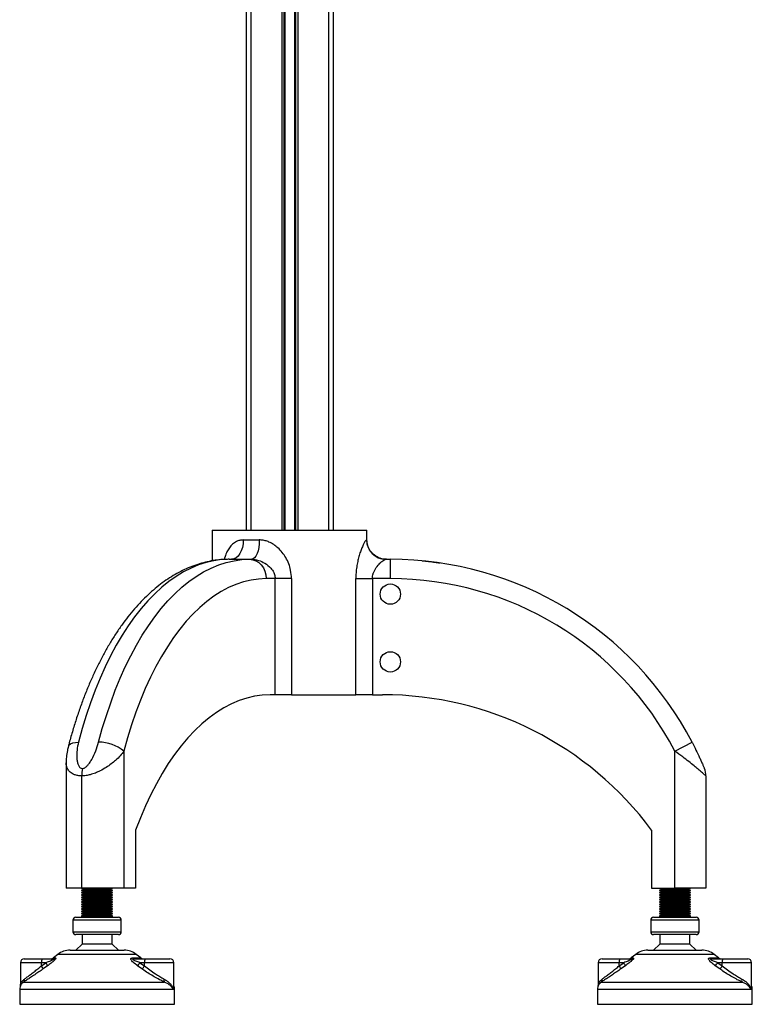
# Model space of a CAD drawing. Header units: millimetres. Extents: x -149 to 420, y 0 to 297.
# Tile 42 of 46: x 272 to 291, y 196 to 222. Entities that reach past the tile are written whole.
import ezdxf

# ---------------------------------------------------------------- set-up
doc = ezdxf.new("R2010")
doc.units = ezdxf.units.MM

msp = doc.modelspace()

# ---------------------------------------------------------------- linework, layer by layer
at = {"color": 7, "linetype": 'Continuous', "lineweight": 25}
for p, q in [((278.27843, 233.44041), (278.27843, 208.72751)), ((279.07093, 233.44008), (279.07093, 208.72751)), ((279.12513, 233.44009), (279.12513, 208.72751)), ((279.15383, 233.4401), (279.15383, 208.72751)), ((279.40302, 233.44018), (279.40302, 208.72751)), ((279.43173, 233.44019), (279.43173, 208.72751)), ((279.48593, 233.44021), (279.48593, 208.72751)), ((280.27843, 233.44048), (280.27843, 208.72751)), ((278.15343, 230.31431), (278.15343, 208.72751)), ((280.40343, 230.30191), (280.40343, 208.72751)), ((277.27843, 208.72751), (277.27843, 207.93784)), ((277.27843, 208.72751), (281.27452, 208.72751)), ((281.27452, 208.47751), (281.27452, 208.72751)), ((278.07781, 208.47751), (278.4935, 208.47751)), ((281.26398, 208.47751), (281.27452, 208.47751)), ((277.71862, 207.97751), (278.23824, 207.97751)), ((278.23824, 207.97751), (278.29727, 207.97751)), ((281.76036, 207.97751), (281.87843, 207.97751)), ((281.87843, 207.47751), (281.87843, 207.97751)), ((278.90354, 207.47751), (278.67125, 207.47751)), ((278.90354, 204.47751), (278.90354, 207.47751)), ((279.32493, 207.47751), (278.90354, 207.47751)), ((279.32493, 207.47751), (279.32493, 204.47751)), ((280.98676, 204.47751), (280.98676, 207.47751)), ((280.98676, 207.47751), (281.41384, 207.47751)), ((281.41384, 207.47751), (281.41384, 204.47751)), ((281.87843, 207.47751), (281.41384, 207.47751)), ((278.90354, 204.47751), (278.77125, 204.47751)), ((279.32493, 204.47751), (278.90354, 204.47751)), ((279.32493, 204.47751), (280.98676, 204.47751)), ((281.41384, 204.47751), (280.98676, 204.47751)), ((281.41384, 204.47751), (281.67843, 204.47751)), ((289.22843, 203.01993), (289.67182, 203.25102)), ((274.99625, 203.01993), (274.99625, 199.47751)), ((289.22843, 199.47751), (289.22843, 203.01993)), ((273.50343, 202.71828), (273.50343, 199.47751)), ((273.90343, 202.37896), (273.90343, 199.47751)), ((290.02843, 202.37896), (290.02843, 199.47751)), ((275.29625, 200.97751), (275.29625, 199.47751)), ((288.62843, 200.97751), (288.62843, 199.47751)), ((273.90343, 199.47751), (273.50343, 199.47751)), ((273.90343, 199.47751), (273.97212, 199.45251)), ((274.99625, 199.47751), (273.90343, 199.47751)), ((273.97212, 199.45251), (273.90343, 199.42751)), ((273.90343, 199.42751), (273.90343, 199.41751)), ((273.90343, 199.42751), (274.23754, 199.42751)), ((273.90343, 199.41751), (273.97212, 199.39251)), ((273.90343, 199.41751), (274.23754, 199.41751)), ((273.97212, 199.39251), (273.90343, 199.36751)), ((273.90343, 199.36751), (273.90343, 199.35751)), ((273.90343, 199.36751), (274.23754, 199.36751)), ((273.90343, 199.35751), (273.97212, 199.33251)), ((273.90343, 199.35751), (274.23754, 199.35751)), ((273.97212, 199.33251), (273.90343, 199.30751)), ((273.90343, 199.30751), (273.90343, 199.29751)), ((273.90343, 199.30751), (274.23754, 199.30751)), ((273.90343, 199.29751), (273.97212, 199.27251)), ((273.90343, 199.29751), (274.23754, 199.29751)), ((273.97212, 199.27251), (273.90343, 199.24751)), ((273.90343, 199.24751), (273.90343, 199.23751)), ((273.90343, 199.24751), (274.23754, 199.24751)), ((273.90343, 199.23751), (273.97212, 199.21251)), ((273.90343, 199.23751), (274.23754, 199.23751)), ((273.97212, 199.45251), (274.24886, 199.45251)), ((273.97212, 199.39251), (274.24886, 199.39251)), ((273.97212, 199.33251), (274.24886, 199.33251)), ((273.97212, 199.27251), (274.24886, 199.27251)), ((274.23754, 199.42751), (274.70343, 199.42751)), ((274.23754, 199.41751), (274.70343, 199.41751)), ((274.23754, 199.36751), (274.70343, 199.36751)), ((274.23754, 199.35751), (274.70343, 199.35751)), ((274.23754, 199.30751), (274.70343, 199.30751)), ((274.23754, 199.29751), (274.70343, 199.29751)), ((274.23754, 199.24751), (274.70343, 199.24751)), ((274.23754, 199.23751), (274.70343, 199.23751)), ((274.24886, 199.45251), (274.63474, 199.45251)), ((274.24886, 199.39251), (274.63474, 199.39251)), ((274.24886, 199.33251), (274.63474, 199.33251)), ((274.24886, 199.27251), (274.63474, 199.27251)), ((274.63474, 199.45251), (274.70343, 199.47751)), ((274.70343, 199.42751), (274.63474, 199.45251)), ((274.63474, 199.39251), (274.70343, 199.41751)), ((274.70343, 199.36751), (274.63474, 199.39251)), ((274.63474, 199.33251), (274.70343, 199.35751)), ((274.70343, 199.30751), (274.63474, 199.33251)), ((274.63474, 199.27251), (274.70343, 199.29751)), ((274.70343, 199.24751), (274.63474, 199.27251)), ((274.63474, 199.21251), (274.70343, 199.23751)), ((274.70343, 199.41751), (274.70343, 199.42751)), ((274.70343, 199.35751), (274.70343, 199.36751)), ((274.70343, 199.29751), (274.70343, 199.30751)), ((274.70343, 199.23751), (274.70343, 199.24751)), ((275.29625, 199.47751), (274.99625, 199.47751)), ((288.62843, 199.47751), (289.22843, 199.47751)), ((288.82843, 199.47751), (288.89712, 199.45251)), ((288.89712, 199.45251), (288.82843, 199.42751)), ((288.82843, 199.42751), (288.82843, 199.41751)), ((288.82843, 199.42751), (289.16254, 199.42751)), ((288.82843, 199.41751), (288.89712, 199.39251)), ((288.82843, 199.41751), (289.16254, 199.41751)), ((288.89712, 199.39251), (288.82843, 199.36751)), ((288.82843, 199.36751), (288.82843, 199.35751)), ((288.82843, 199.36751), (289.16254, 199.36751)), ((288.82843, 199.35751), (288.89712, 199.33251)), ((288.82843, 199.35751), (289.16254, 199.35751)), ((288.89712, 199.33251), (288.82843, 199.30751)), ((288.82843, 199.30751), (288.82843, 199.29751)), ((288.82843, 199.30751), (289.16254, 199.30751)), ((288.82843, 199.29751), (288.89712, 199.27251)), ((288.82843, 199.29751), (289.16254, 199.29751)), ((288.89712, 199.27251), (288.82843, 199.24751)), ((288.82843, 199.24751), (288.82843, 199.23751)), ((288.82843, 199.24751), (289.16254, 199.24751)), ((288.82843, 199.23751), (288.89712, 199.21251)), ((288.82843, 199.23751), (289.16254, 199.23751)), ((288.89712, 199.45251), (289.17386, 199.45251)), ((288.89712, 199.39251), (289.17386, 199.39251)), ((288.89712, 199.33251), (289.17386, 199.33251)), ((288.89712, 199.27251), (289.17386, 199.27251)), ((289.16254, 199.42751), (289.62843, 199.42751)), ((289.16254, 199.41751), (289.62843, 199.41751)), ((289.16254, 199.36751), (289.62843, 199.36751)), ((289.16254, 199.35751), (289.62843, 199.35751)), ((289.16254, 199.30751), (289.62843, 199.30751)), ((289.16254, 199.29751), (289.62843, 199.29751)), ((289.16254, 199.24751), (289.62843, 199.24751)), ((289.16254, 199.23751), (289.62843, 199.23751)), ((289.17386, 199.45251), (289.55974, 199.45251)), ((289.17386, 199.39251), (289.55974, 199.39251)), ((289.17386, 199.33251), (289.55974, 199.33251)), ((289.17386, 199.27251), (289.55974, 199.27251)), ((290.02843, 199.47751), (289.22843, 199.47751)), ((289.55974, 199.45251), (289.62843, 199.47751)), ((289.62843, 199.42751), (289.55974, 199.45251)), ((289.55974, 199.39251), (289.62843, 199.41751)), ((289.62843, 199.36751), (289.55974, 199.39251)), ((289.55974, 199.33251), (289.62843, 199.35751)), ((289.62843, 199.30751), (289.55974, 199.33251)), ((289.55974, 199.27251), (289.62843, 199.29751)), ((289.62843, 199.24751), (289.55974, 199.27251)), ((289.55974, 199.21251), (289.62843, 199.23751)), ((289.62843, 199.41751), (289.62843, 199.42751)), ((289.62843, 199.35751), (289.62843, 199.36751)), ((289.62843, 199.29751), (289.62843, 199.30751)), ((289.62843, 199.23751), (289.62843, 199.24751)), ((273.97212, 199.21251), (273.90343, 199.18751)), ((273.90343, 199.18751), (273.90343, 199.17751)), ((273.90343, 199.18751), (274.23754, 199.18751)), ((273.90343, 199.17751), (273.97212, 199.15251)), ((273.90343, 199.17751), (274.23754, 199.17751)), ((273.97212, 199.15251), (273.90343, 199.12751)), ((273.90343, 199.12751), (273.90343, 199.11751)), ((273.90343, 199.12751), (274.23754, 199.12751)), ((273.90343, 199.11751), (273.97212, 199.09251)), ((273.90343, 199.11751), (274.23754, 199.11751)), ((273.97212, 199.09251), (273.90343, 199.06751)), ((273.90343, 199.06751), (273.90343, 199.05751)), ((273.90343, 199.06751), (274.23754, 199.06751)), ((273.90343, 199.05751), (273.97212, 199.03251)), ((273.90343, 199.05751), (274.23754, 199.05751)), ((273.97212, 199.03251), (273.90343, 199.00751)), ((273.90343, 199.00751), (273.90343, 198.99751)), ((273.90343, 199.00751), (274.23754, 199.00751)), ((273.90343, 198.99751), (273.97212, 198.97251)), ((273.90343, 198.99751), (274.23754, 198.99751)), ((273.97212, 199.21251), (274.24886, 199.21251)), ((273.97212, 199.15251), (274.24886, 199.15251)), ((273.97212, 199.09251), (274.24886, 199.09251)), ((273.97212, 199.03251), (274.24886, 199.03251)), ((274.23754, 199.18751), (274.70343, 199.18751)), ((274.23754, 199.17751), (274.70343, 199.17751)), ((274.23754, 199.12751), (274.70343, 199.12751)), ((274.23754, 199.11751), (274.70343, 199.11751)), ((274.23754, 199.06751), (274.70343, 199.06751)), ((274.23754, 199.05751), (274.70343, 199.05751)), ((274.23754, 199.00751), (274.70343, 199.00751)), ((274.23754, 198.99751), (274.70343, 198.99751)), ((274.24886, 199.21251), (274.63474, 199.21251)), ((274.24886, 199.15251), (274.63474, 199.15251)), ((274.24886, 199.09251), (274.63474, 199.09251)), ((274.24886, 199.03251), (274.63474, 199.03251)), ((274.70343, 199.18751), (274.63474, 199.21251)), ((274.63474, 199.15251), (274.70343, 199.17751)), ((274.70343, 199.12751), (274.63474, 199.15251)), ((274.63474, 199.09251), (274.70343, 199.11751)), ((274.70343, 199.06751), (274.63474, 199.09251)), ((274.63474, 199.03251), (274.70343, 199.05751)), ((274.70343, 199.00751), (274.63474, 199.03251)), ((274.63474, 198.97251), (274.70343, 198.99751)), ((274.70343, 199.17751), (274.70343, 199.18751)), ((274.70343, 199.11751), (274.70343, 199.12751)), ((274.70343, 199.05751), (274.70343, 199.06751)), ((274.70343, 198.99751), (274.70343, 199.00751)), ((288.89712, 199.21251), (288.82843, 199.18751)), ((288.82843, 199.18751), (288.82843, 199.17751)), ((288.82843, 199.18751), (289.16254, 199.18751)), ((288.82843, 199.17751), (288.89712, 199.15251)), ((288.82843, 199.17751), (289.16254, 199.17751)), ((288.89712, 199.15251), (288.82843, 199.12751)), ((288.82843, 199.12751), (288.82843, 199.11751)), ((288.82843, 199.12751), (289.16254, 199.12751)), ((288.82843, 199.11751), (288.89712, 199.09251)), ((288.82843, 199.11751), (289.16254, 199.11751)), ((288.89712, 199.09251), (288.82843, 199.06751)), ((288.82843, 199.06751), (288.82843, 199.05751)), ((288.82843, 199.06751), (289.16254, 199.06751)), ((288.82843, 199.05751), (288.89712, 199.03251)), ((288.82843, 199.05751), (289.16254, 199.05751)), ((288.89712, 199.03251), (288.82843, 199.00751)), ((288.82843, 199.00751), (288.82843, 198.99751)), ((288.82843, 199.00751), (289.16254, 199.00751)), ((288.82843, 198.99751), (288.89712, 198.97251)), ((288.82843, 198.99751), (289.16254, 198.99751)), ((288.89712, 199.21251), (289.17386, 199.21251)), ((288.89712, 199.15251), (289.17386, 199.15251)), ((288.89712, 199.09251), (289.17386, 199.09251)), ((288.89712, 199.03251), (289.17386, 199.03251)), ((289.16254, 199.18751), (289.62843, 199.18751)), ((289.16254, 199.17751), (289.62843, 199.17751)), ((289.16254, 199.12751), (289.62843, 199.12751)), ((289.16254, 199.11751), (289.62843, 199.11751)), ((289.16254, 199.06751), (289.62843, 199.06751)), ((289.16254, 199.05751), (289.62843, 199.05751)), ((289.16254, 199.00751), (289.62843, 199.00751)), ((289.16254, 198.99751), (289.62843, 198.99751)), ((289.17386, 199.21251), (289.55974, 199.21251)), ((289.17386, 199.15251), (289.55974, 199.15251)), ((289.17386, 199.09251), (289.55974, 199.09251)), ((289.17386, 199.03251), (289.55974, 199.03251)), ((289.62843, 199.18751), (289.55974, 199.21251)), ((289.55974, 199.15251), (289.62843, 199.17751)), ((289.62843, 199.12751), (289.55974, 199.15251)), ((289.55974, 199.09251), (289.62843, 199.11751)), ((289.62843, 199.06751), (289.55974, 199.09251)), ((289.55974, 199.03251), (289.62843, 199.05751)), ((289.62843, 199.00751), (289.55974, 199.03251)), ((289.55974, 198.97251), (289.62843, 198.99751)), ((289.62843, 199.17751), (289.62843, 199.18751)), ((289.62843, 199.11751), (289.62843, 199.12751)), ((289.62843, 199.05751), (289.62843, 199.06751)), ((289.62843, 198.99751), (289.62843, 199.00751)), ((273.75343, 198.72751), (274.21284, 198.72751)), ((273.97212, 198.97251), (273.90343, 198.94751)), ((273.90343, 198.94751), (273.90343, 198.93751)), ((273.90343, 198.94751), (274.23754, 198.94751)), ((273.90343, 198.93751), (273.97212, 198.91251)), ((273.90343, 198.93751), (274.23754, 198.93751)), ((273.97212, 198.91251), (273.90343, 198.88751)), ((273.90343, 198.88751), (273.90343, 198.87751)), ((273.90343, 198.88751), (274.23754, 198.88751)), ((273.90343, 198.87751), (273.97212, 198.85251)), ((273.90343, 198.87751), (274.23754, 198.87751)), ((273.97212, 198.85251), (273.90343, 198.82751)), ((273.90343, 198.82751), (273.90343, 198.81751)), ((273.90343, 198.82751), (274.23754, 198.82751)), ((273.90343, 198.81751), (273.97212, 198.79251)), ((273.90343, 198.81751), (274.23754, 198.81751)), ((273.97212, 198.79251), (273.90343, 198.76751)), ((273.90343, 198.76751), (273.90343, 198.72751)), ((273.90343, 198.76751), (274.23754, 198.76751)), ((273.97212, 198.97251), (274.24886, 198.97251)), ((273.97212, 198.91251), (274.24886, 198.91251)), ((273.97212, 198.85251), (274.24886, 198.85251)), ((273.97212, 198.79251), (274.24886, 198.79251)), ((274.21284, 198.72751), (274.85343, 198.72751)), ((274.23754, 198.94751), (274.70343, 198.94751)), ((274.23754, 198.93751), (274.70343, 198.93751)), ((274.23754, 198.88751), (274.70343, 198.88751)), ((274.23754, 198.87751), (274.70343, 198.87751)), ((274.23754, 198.82751), (274.70343, 198.82751)), ((274.23754, 198.81751), (274.70343, 198.81751)), ((274.23754, 198.76751), (274.70343, 198.76751)), ((274.24886, 198.97251), (274.63474, 198.97251)), ((274.24886, 198.91251), (274.63474, 198.91251)), ((274.24886, 198.85251), (274.63474, 198.85251)), ((274.24886, 198.79251), (274.63474, 198.79251)), ((274.70343, 198.94751), (274.63474, 198.97251)), ((274.63474, 198.91251), (274.70343, 198.93751)), ((274.70343, 198.88751), (274.63474, 198.91251)), ((274.63474, 198.85251), (274.70343, 198.87751)), ((274.70343, 198.82751), (274.63474, 198.85251)), ((274.63474, 198.79251), (274.70343, 198.81751)), ((274.70343, 198.76751), (274.63474, 198.79251)), ((274.70343, 198.93751), (274.70343, 198.94751)), ((274.70343, 198.87751), (274.70343, 198.88751)), ((274.70343, 198.81751), (274.70343, 198.82751)), ((274.70343, 198.72751), (274.70343, 198.76751)), ((288.67843, 198.72751), (289.13784, 198.72751)), ((288.89712, 198.97251), (288.82843, 198.94751)), ((288.82843, 198.94751), (288.82843, 198.93751)), ((288.82843, 198.94751), (289.16254, 198.94751)), ((288.82843, 198.93751), (288.89712, 198.91251)), ((288.82843, 198.93751), (289.16254, 198.93751)), ((288.89712, 198.91251), (288.82843, 198.88751)), ((288.82843, 198.88751), (288.82843, 198.87751)), ((288.82843, 198.88751), (289.16254, 198.88751)), ((288.82843, 198.87751), (288.89712, 198.85251)), ((288.82843, 198.87751), (289.16254, 198.87751)), ((288.89712, 198.85251), (288.82843, 198.82751)), ((288.82843, 198.82751), (288.82843, 198.81751)), ((288.82843, 198.82751), (289.16254, 198.82751)), ((288.82843, 198.81751), (288.89712, 198.79251)), ((288.82843, 198.81751), (289.16254, 198.81751)), ((288.89712, 198.79251), (288.82843, 198.76751)), ((288.82843, 198.76751), (288.82843, 198.72751)), ((288.82843, 198.76751), (289.16254, 198.76751)), ((288.89712, 198.97251), (289.17386, 198.97251)), ((288.89712, 198.91251), (289.17386, 198.91251)), ((288.89712, 198.85251), (289.17386, 198.85251)), ((288.89712, 198.79251), (289.17386, 198.79251)), ((289.13784, 198.72751), (289.77843, 198.72751)), ((289.16254, 198.94751), (289.62843, 198.94751)), ((289.16254, 198.93751), (289.62843, 198.93751)), ((289.16254, 198.88751), (289.62843, 198.88751)), ((289.16254, 198.87751), (289.62843, 198.87751)), ((289.16254, 198.82751), (289.62843, 198.82751)), ((289.16254, 198.81751), (289.62843, 198.81751)), ((289.16254, 198.76751), (289.62843, 198.76751)), ((289.17386, 198.97251), (289.55974, 198.97251)), ((289.17386, 198.91251), (289.55974, 198.91251)), ((289.17386, 198.85251), (289.55974, 198.85251)), ((289.17386, 198.79251), (289.55974, 198.79251)), ((289.62843, 198.94751), (289.55974, 198.97251)), ((289.55974, 198.91251), (289.62843, 198.93751)), ((289.62843, 198.88751), (289.55974, 198.91251)), ((289.55974, 198.85251), (289.62843, 198.87751)), ((289.62843, 198.82751), (289.55974, 198.85251)), ((289.55974, 198.79251), (289.62843, 198.81751)), ((289.62843, 198.76751), (289.55974, 198.79251)), ((289.62843, 198.93751), (289.62843, 198.94751)), ((289.62843, 198.87751), (289.62843, 198.88751)), ((289.62843, 198.81751), (289.62843, 198.82751)), ((289.62843, 198.72751), (289.62843, 198.76751)), ((273.67843, 198.65251), (273.67843, 198.35251)), ((274.20048, 198.65251), (273.67843, 198.65251)), ((274.92843, 198.65251), (274.20048, 198.65251)), ((274.92843, 198.35251), (274.92843, 198.65251)), ((288.60343, 198.65251), (288.60343, 198.35251)), ((289.12548, 198.65251), (288.60343, 198.65251)), ((289.85343, 198.65251), (289.12548, 198.65251)), ((289.85343, 198.35251), (289.85343, 198.65251)), ((273.67843, 198.35251), (274.92843, 198.35251)), ((274.85343, 198.27751), (273.75343, 198.27751)), ((273.91593, 198.27751), (273.91593, 198.02751)), ((274.69093, 198.02751), (274.69093, 198.27751)), ((288.60343, 198.35251), (289.85343, 198.35251)), ((289.77843, 198.27751), (288.67843, 198.27751)), ((288.84093, 198.27751), (288.84093, 198.02751)), ((289.61593, 198.02751), (289.61593, 198.27751)), ((273.91593, 198.02751), (273.75343, 197.87751)), ((274.69093, 198.02751), (273.91593, 198.02751)), ((274.85343, 197.87751), (274.69093, 198.02751)), ((288.84093, 198.02751), (288.67843, 197.87751)), ((289.61593, 198.02751), (288.84093, 198.02751)), ((289.77843, 197.87751), (289.61593, 198.02751)), ((273.29147, 197.76794), (273.17457, 197.67442)), ((274.13675, 197.76794), (273.29147, 197.76794)), ((273.60382, 197.87751), (274.18819, 197.87751)), ((275.31539, 197.76794), (274.13675, 197.76794)), ((274.18819, 197.87751), (275.00304, 197.87751)), ((275.43229, 197.67442), (275.31539, 197.76794)), ((288.21647, 197.76794), (288.09957, 197.67442)), ((289.06175, 197.76794), (288.21647, 197.76794)), ((288.52882, 197.87751), (289.11319, 197.87751)), ((290.24039, 197.76794), (289.06175, 197.76794)), ((289.11319, 197.87751), (289.92804, 197.87751)), ((290.35729, 197.67442), (290.24039, 197.76794)), ((272.32187, 197.55251), (272.32187, 196.95158)), ((272.8648, 197.55251), (272.32187, 197.55251)), ((272.42187, 197.65251), (272.88128, 197.65251)), ((272.8648, 197.4701), (272.98235, 197.55251)), ((272.98235, 197.55251), (272.8648, 197.55251)), ((272.8648, 197.4701), (272.8648, 197.55251)), ((272.88128, 197.65251), (273.1705, 197.65251)), ((273.02385, 197.47442), (272.90719, 197.39201)), ((273.17457, 197.67442), (273.22991, 197.67442)), ((275.20527, 197.67442), (275.43229, 197.67442)), ((275.25517, 197.65251), (275.5444, 197.65251)), ((275.46259, 197.39201), (275.34664, 197.47442)), ((275.41038, 197.55251), (275.52793, 197.4701)), ((275.52793, 197.55251), (275.41038, 197.55251)), ((275.52793, 197.4701), (275.52793, 197.55251)), ((276.28499, 197.55251), (275.52793, 197.55251)), ((275.5444, 197.65251), (276.18499, 197.65251)), ((276.28499, 196.92475), (276.28499, 197.55251)), ((287.24687, 197.55251), (287.24687, 196.95158)), ((287.7898, 197.55251), (287.24687, 197.55251)), ((287.34687, 197.65251), (287.80628, 197.65251)), ((287.7898, 197.4701), (287.90735, 197.55251)), ((287.90735, 197.55251), (287.7898, 197.55251)), ((287.7898, 197.4701), (287.7898, 197.55251)), ((287.80628, 197.65251), (288.0955, 197.65251)), ((287.94885, 197.47442), (287.83219, 197.39201)), ((288.09957, 197.67442), (288.15491, 197.67442)), ((290.13027, 197.67442), (290.35729, 197.67442)), ((290.18017, 197.65251), (290.4694, 197.65251)), ((290.38759, 197.39201), (290.27164, 197.47442)), ((290.33538, 197.55251), (290.45293, 197.4701)), ((290.45293, 197.55251), (290.33538, 197.55251)), ((290.45293, 197.4701), (290.45293, 197.55251)), ((291.20999, 197.55251), (290.45293, 197.55251)), ((290.4694, 197.65251), (291.10999, 197.65251)), ((291.20999, 196.92475), (291.20999, 197.55251)), ((272.40592, 197.05257), (276.03901, 197.05257)), ((287.33092, 197.05257), (290.96401, 197.05257)), ((272.30343, 196.85735), (272.30343, 196.47751)), ((276.27611, 196.85735), (272.30343, 196.85735)), ((276.30343, 196.85735), (276.27611, 196.85735)), ((276.30343, 196.47751), (276.30343, 196.85735)), ((287.22843, 196.85735), (287.22843, 196.47751)), ((291.20111, 196.85735), (287.22843, 196.85735)), ((291.22843, 196.85735), (291.20111, 196.85735)), ((291.22843, 196.47751), (291.22843, 196.85735)), ((272.30343, 196.47751), (273.974, 196.47751)), ((273.974, 196.47751), (276.30343, 196.47751)), ((287.22843, 196.47751), (288.899, 196.47751)), ((288.899, 196.47751), (291.22843, 196.47751))]:
    msp.add_line(p, q, dxfattribs=at)
at = {"color": 7, "linetype": 'Continuous', "lineweight": 25, "flags": 128}
for points in [[(278.07781, 208.47751), (278.07204, 208.37996), (278.05496, 208.28617), (278.02722, 208.19972), (277.9899, 208.12396), (277.94441, 208.06178), (277.89252, 208.01557), (277.83621, 207.98712), (277.77765, 207.97751)], [(278.4935, 208.47751), (278.48973, 208.37996), (278.47856, 208.28617), (278.46043, 208.19972), (278.43603, 208.12396), (278.40629, 208.06178), (278.37236, 208.01557), (278.33555, 207.98712), (278.29727, 207.97751)], [(277.71862, 207.97751), (277.51906, 207.96844), (277.31991, 207.94126), (277.12158, 207.89601), (276.92448, 207.8328), (276.72903, 207.75175), (276.53561, 207.65303), (276.34464, 207.53685), (276.1565, 207.40343), (275.97159, 207.25307), (275.79028, 207.08607), (275.61295, 206.90277), (275.43996, 206.70355), (275.27168, 206.48883), (275.10845, 206.25904), (274.9506, 206.01467), (274.79846, 205.7562), (274.65235, 205.48419), (274.51257, 205.19919), (274.37941, 204.90178), (274.25313, 204.59259), (274.13401, 204.27224), (274.02228, 203.94141), (273.91818, 203.60077), (273.82193, 203.25102)], [(274.34154, 203.25102), (274.4378, 203.60077), (274.5419, 203.94141), (274.65362, 204.27224), (274.77275, 204.59259), (274.89902, 204.90178), (275.03219, 205.19919), (275.17197, 205.48419), (275.31808, 205.7562), (275.47021, 206.01467), (275.62806, 206.25904), (275.79129, 206.48883), (275.95958, 206.70355), (276.13256, 206.90277), (276.30989, 207.08607), (276.4912, 207.25307), (276.67612, 207.40343), (276.86425, 207.53685), (277.05523, 207.65303), (277.24864, 207.75175), (277.4441, 207.8328), (277.6412, 207.89601), (277.83952, 207.94126), (278.03867, 207.96844), (278.23824, 207.97751)], [(278.23824, 207.97751), (278.32271, 207.9679), (278.40394, 207.93945), (278.47881, 207.89324), (278.54442, 207.83106), (278.59827, 207.75529), (278.63829, 207.66885), (278.66293, 207.57506), (278.67125, 207.47751)], [(278.67125, 207.47751), (278.47486, 207.4682), (278.27892, 207.44028), (278.08386, 207.39383), (277.89011, 207.32894), (277.69813, 207.24577), (277.50832, 207.14449), (277.32114, 207.02533), (277.13698, 206.88857), (276.95627, 206.73451), (276.77942, 206.56349), (276.60682, 206.37591), (276.43885, 206.17217), (276.2759, 205.95275), (276.11833, 205.71813), (275.9665, 205.46884), (275.82075, 205.20544), (275.6814, 204.92852), (275.54877, 204.63871), (275.42316, 204.33665), (275.30484, 204.02303), (275.19409, 203.69854), (275.09115, 203.36392), (274.99625, 203.01993)], [(278.77125, 204.47751), (278.56954, 204.4681), (278.36828, 204.43988), (278.16789, 204.39293), (277.96881, 204.32733), (277.77148, 204.24324), (277.57632, 204.14083), (277.38377, 204.02034), (277.19423, 203.88201), (277.00813, 203.72616), (276.82586, 203.55312), (276.64783, 203.36327), (276.47441, 203.15701), (276.306, 202.93481), (276.14295, 202.69714), (275.98561, 202.44453), (275.83434, 202.17751), (275.68946, 201.89667), (275.55129, 201.60263), (275.42012, 201.29602), (275.29625, 200.97751)], [(273.55981, 203.14614), (273.56042, 203.14832), (273.58067, 203.18334), (273.61872, 203.21208), (273.67309, 203.23343), (273.74171, 203.24658), (273.82193, 203.25102)]]:
    msp.add_lwpolyline(points, dxfattribs=at)
at = {"color": 7, "linetype": 'Continuous', "lineweight": 25}
for centre in [(281.87843, 207.07751), (281.87843, 205.32751)]:
    msp.add_circle(centre, 0.2625, dxfattribs=at)
for centre, radius, start, end in [((281.76218, 208.47571), 0.4982, 179.792991, 269.791484), ((281.87843, 199.1891), 8.78841, 27.52856, 90), ((281.87843, 199.1891), 8.28841, 27.52856, 90), ((281.67843, 195.82715), 8.65036, 36.540612, 90), ((274.35263, 202.23946), 1.01162, 50.488703, 90.627804), ((274.85227, 202.38119), 0.94884, 168.436452, 180.134599), ((289.52843, 202.37896), 0.5, 0, 22.634943), ((273.75343, 198.65251), 0.075, 90, 180), ((274.85343, 198.65251), 0.075, 0, 90), ((288.67843, 198.65251), 0.075, 90, 180), ((289.77843, 198.65251), 0.075, 0, 90), ((273.75343, 198.35251), 0.075, 180, 270), ((274.85343, 198.35251), 0.075, 270, 0), ((288.67843, 198.35251), 0.075, 180, 270), ((289.77843, 198.35251), 0.075, 270, 0), ((273.60382, 197.37751), 0.5, 90, 128.659808), ((275.00304, 197.37751), 0.5, 51.340192, 90), ((288.52882, 197.37751), 0.5, 90, 128.659808), ((289.92804, 197.37751), 0.5, 51.340192, 90), ((272.42187, 197.55251), 0.1, 90, 180), ((273.02894, 197.57683), 0.16593, 152.864471, 188.428903), ((272.65731, 197.30691), 0.26397, 18.805952, 38.183194), ((272.76475, 197.38679), 0.27352, 18.686377, 37.291571), ((273.1121, 197.75251), 0.1, 270, 308.659808), ((273.17022, 197.74476), 0.09225, 270.175893, 310.318428), ((275.25645, 197.7232), 0.0707, 223.622482, 268.966555), ((275.05722, 197.7757), 0.41778, 313.850155, 327.707376), ((275.49476, 197.75251), 0.1, 231.340192, 270), ((275.18247, 197.69277), 0.411, 312.965128, 327.195387), ((275.69206, 197.57683), 0.16593, 152.864471, 188.428903), ((276.18499, 197.55251), 0.1, 0, 90), ((287.34687, 197.55251), 0.1, 90, 180), ((287.95394, 197.57683), 0.16593, 152.864471, 188.428903), ((287.58231, 197.30691), 0.26397, 18.805952, 38.183194), ((287.68975, 197.38679), 0.27352, 18.686377, 37.291571), ((288.0371, 197.75251), 0.1, 270, 308.659808), ((288.09522, 197.74476), 0.09225, 270.175893, 310.318428), ((290.18145, 197.7232), 0.0707, 223.622482, 268.966555), ((289.98222, 197.7757), 0.41778, 313.850155, 327.707376), ((290.41976, 197.75251), 0.1, 231.340192, 270), ((290.10747, 197.69277), 0.411, 312.965128, 327.195387), ((290.61706, 197.57683), 0.16593, 152.864471, 188.428903), ((291.10999, 197.55251), 0.1, 0, 90), ((272.55343, 196.85735), 0.25, 148.128367, 180), ((272.34934, 197.11022), 0.08077, 314.46255, 14.659332), ((276.12355, 197.0967), 0.09536, 159.13993, 207.565094), ((276.05343, 196.85735), 0.25, 0, 22.143105), ((287.47843, 196.85735), 0.25, 148.128367, 180), ((287.27434, 197.11022), 0.08077, 314.46255, 14.659332), ((291.04855, 197.0967), 0.09536, 159.13993, 207.565094), ((290.97843, 196.85735), 0.25, 0, 22.143105)]:
    msp.add_arc(centre, radius, start, end, dxfattribs=at)
for points, knots in [([(278.07781, 208.47751), (278.047, 208.47546), (277.98429, 208.47128), (277.89095, 208.43559), (277.80019, 208.37299), (277.7201, 208.28182), (277.65596, 208.17182), (277.61208, 208.06883), (277.59329, 207.99862), (277.58661, 207.97361)], [0, 0, 0, 0, 0.12556773, 0.25557488, 0.4182603, 0.58750099, 0.74679646, 0.90984505, 1, 1, 1, 1]), ([(279.32493, 207.47751), (279.32069, 207.55016), (279.31304, 207.68115), (279.25737, 207.86481), (279.18362, 208.01978), (279.08859, 208.1579), (278.98314, 208.27006), (278.86654, 208.36073), (278.75368, 208.42238), (278.64301, 208.46065), (278.55871, 208.47585), (278.50888, 208.47712), (278.4935, 208.47751)], [0, 0, 0, 0, 0.15030191, 0.27101837, 0.39501204, 0.50481364, 0.61739402, 0.71365636, 0.81276754, 0.88807493, 0.9654613, 1, 1, 1, 1]), ([(281.26398, 208.47751), (281.25863, 208.47546), (281.24774, 208.47128), (281.22118, 208.43559), (281.18614, 208.37301), (281.14484, 208.28174), (281.10335, 208.17209), (281.06555, 208.05131), (281.03282, 207.91977), (281.00747, 207.78004), (280.99014, 207.63146), (280.98789, 207.52917), (280.98676, 207.47751)], [0, 0, 0, 0, 0.08077052, 0.16439668, 0.26904289, 0.37790573, 0.48037138, 0.5852512, 0.6857845, 0.78819455, 0.89301676, 1, 1, 1, 1]), ([(281.7753, 207.97751), (281.76316, 207.97779), (281.69493, 207.97935), (281.57162, 208.01046), (281.44563, 208.09257), (281.34871, 208.20423), (281.28634, 208.33025), (281.27818, 208.4319), (281.27452, 208.47751)], [0, 0, 0, 0, 0.04654967, 0.26146719, 0.47645641, 0.61150819, 0.8257129, 1, 1, 1, 1]), ([(277.71862, 207.97751), (277.67924, 207.97697), (277.57268, 207.9755), (277.39919, 207.96014), (277.19891, 207.92747), (276.9999, 207.87897), (276.80237, 207.81494), (276.60656, 207.73533), (276.41271, 207.64013), (276.22114, 207.52935), (276.03219, 207.40303), (275.84626, 207.26131), (275.6638, 207.10437), (275.48525, 206.93251), (275.31105, 206.74611), (275.14161, 206.54562), (274.97732, 206.33152), (274.8185, 206.10434), (274.66545, 205.86463), (274.51843, 205.61296), (274.37767, 205.34987), (274.24336, 205.07593), (274.11568, 204.79166), (273.99476, 204.49762), (273.88078, 204.19435), (273.77383, 203.8824), (273.67414, 203.56226), (273.60424, 203.31514), (273.56744, 203.17515), (273.55978, 203.14602)], [0, 0, 0, 0, 0.02142108, 0.05795642, 0.09452157, 0.13120762, 0.16809895, 0.20526535, 0.24275759, 0.28060443, 0.31881173, 0.35736385, 0.39622739, 0.43535664, 0.47469968, 0.51420398, 0.55382083, 0.593508, 0.63323098, 0.67295999, 0.71267304, 0.75235798, 0.79200707, 0.83161588, 0.87118253, 0.9107069, 0.95019014, 0.98963429, 1, 1, 1, 1]), ([(278.29727, 207.97751), (278.32524, 207.97613), (278.38225, 207.97333), (278.4995, 207.94477), (278.64479, 207.87902), (278.7804, 207.77052), (278.85539, 207.66361), (278.8949, 207.57013), (278.90011, 207.51426), (278.90354, 207.47751)], [0, 0, 0, 0, 0.09991646, 0.20366506, 0.41699673, 0.64706945, 0.80694781, 0.87301078, 1, 1, 1, 1]), ([(281.41384, 207.47751), (281.41778, 207.52156), (281.42245, 207.57394), (281.45635, 207.6716), (281.51371, 207.77355), (281.59588, 207.86578), (281.66253, 207.92471), (281.71914, 207.96609), (281.7449, 207.97323), (281.76036, 207.97751)], [0, 0, 0, 0, 0.151981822, 0.180742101, 0.371889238, 0.58768861, 0.70321644, 0.821835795, 1, 1, 1, 1]), ([(282.69942, 207.93908), (282.71587, 207.93752), (282.74878, 207.93439), (282.82339, 207.92668), (282.90674, 207.91728), (282.9918, 207.90683), (283.06863, 207.89663), (283.12715, 207.88839), (283.16176, 207.88331), (283.16281, 207.88315), (283.16326, 207.88308)], [0, 0, 0, 0, 0.12850332, 0.25698856, 0.38594401, 0.51563391, 0.64580788, 0.77580112, 0.90483772, 1, 1, 1, 1]), ([(273.56085, 203.14573), (273.55143, 203.10883), (273.52804, 203.01719), (273.50994, 202.87515), (273.50097, 202.76932), (273.50333, 202.71964), (273.50336, 202.7189)], [0, 0, 0, 0, 0.26248419, 0.65184549, 0.99486338, 1, 1, 1, 1]), ([(273.82193, 203.25102), (273.80714, 203.18356), (273.77758, 203.04872), (273.77418, 202.88314), (273.78784, 202.75782), (273.80977, 202.67421), (273.84241, 202.61202), (273.88265, 202.57683), (273.91046, 202.57305), (273.92268, 202.57139)], [0, 0, 0, 0, 0.26459111, 0.5288945, 0.65139049, 0.77356044, 0.88506117, 0.94946208, 1, 1, 1, 1]), ([(273.92268, 202.57139), (273.93493, 202.57272), (273.94931, 202.57428), (273.97794, 202.58582), (274.01383, 202.60811), (274.06028, 202.65322), (274.11282, 202.72079), (274.18914, 202.84366), (274.27532, 203.02618), (274.31945, 203.17602), (274.34154, 203.25102)], [0, 0, 0, 0, 0.04803079, 0.05640963, 0.11424562, 0.19744063, 0.2811665, 0.41275045, 0.70606187, 1, 1, 1, 1]), ([(289.67182, 203.25102), (289.70632, 203.18356), (289.77528, 203.04872), (289.85331, 202.88314), (289.90982, 202.75782), (289.94643, 202.67421), (289.97291, 202.61202), (289.98765, 202.57683), (289.98922, 202.57305), (289.98992, 202.57139)], [0, 0, 0, 0, 0.26459111, 0.5288945, 0.65139049, 0.77356044, 0.88506117, 0.94946208, 1, 1, 1, 1]), ([(274.99625, 203.01993), (274.96641, 202.98053), (274.90588, 202.90061), (274.79092, 202.78844), (274.66752, 202.6868), (274.53527, 202.5945), (274.39705, 202.51527), (274.25738, 202.45214), (274.13417, 202.41085), (274.01328, 202.38408), (273.94101, 202.38071), (273.90343, 202.37896)], [0, 0, 0, 0, 0.14005904, 0.28407457, 0.39619614, 0.51064339, 0.63861476, 0.7328555, 0.83009823, 0.91166555, 1, 1, 1, 1]), ([(290.02843, 202.37896), (290.02683, 202.3804), (290.0234, 202.3835), (289.99026, 202.41318), (289.92714, 202.46889), (289.83341, 202.5494), (289.72098, 202.64311), (289.5861, 202.7515), (289.42004, 202.8801), (289.29679, 202.97004), (289.22843, 203.01993)], [0, 0, 0, 0, 0.07961414, 0.17102031, 0.30387105, 0.42142047, 0.54319465, 0.6810293, 0.8230825, 1, 1, 1, 1]), ([(273.90343, 202.37896), (273.87126, 202.3804), (273.80216, 202.38349), (273.69781, 202.41319), (273.60636, 202.46885), (273.54208, 202.54951), (273.50734, 202.63253), (273.50705, 202.69195), (273.50692, 202.71828)], [0, 0, 0, 0, 0.12436891, 0.26715868, 0.47469092, 0.65832026, 0.8485493, 1, 1, 1, 1]), ([(272.42748, 197.13066), (272.4502, 197.14824), (272.49635, 197.18396), (272.58137, 197.24817), (272.67429, 197.31906), (272.7697, 197.39313), (272.83406, 197.44521), (272.8648, 197.4701)], [0, 0, 0, 0, 0.19890398, 0.40393814, 0.60552821, 0.81153111, 1, 1, 1, 1]), ([(273.1705, 197.65251), (273.17535, 197.65224), (273.18251, 197.65183), (273.18597, 197.64795), (273.185, 197.64357), (273.18052, 197.63869), (273.16984, 197.63039), (273.14362, 197.61551), (273.07872, 197.58676), (273.02177, 197.56652), (272.98235, 197.55251)], [0, 0, 0, 0, 0.09136525, 0.13518159, 0.17135967, 0.21962148, 0.24640588, 0.35507913, 0.55366458, 1, 1, 1, 1]), ([(273.22991, 197.67442), (273.23347, 197.6737), (273.24065, 197.67224), (273.23798, 197.65865), (273.22275, 197.63666), (273.19127, 197.60378), (273.12844, 197.54986), (273.06785, 197.50526), (273.02776, 197.47716), (273.02385, 197.47442)], [0, 0, 0, 0, 0.10498573, 0.21201023, 0.31190738, 0.43457509, 0.62328767, 0.96332226, 1, 1, 1, 1]), ([(275.34664, 197.47442), (275.30914, 197.50203), (275.25531, 197.54167), (275.20035, 197.59713), (275.17667, 197.63104), (275.17129, 197.65554), (275.17887, 197.66924), (275.19251, 197.67401), (275.20248, 197.67433), (275.20527, 197.67442)], [0, 0, 0, 0, 0.3600266, 0.51681392, 0.67470995, 0.77308011, 0.86977971, 0.96362553, 1, 1, 1, 1]), ([(275.41038, 197.55251), (275.37292, 197.56593), (275.32067, 197.58466), (275.26216, 197.61242), (275.23694, 197.62804), (275.22861, 197.63816), (275.22708, 197.64316), (275.2286, 197.64684), (275.23466, 197.6507), (275.24415, 197.65233), (275.25263, 197.65247), (275.25517, 197.65251)], [0, 0, 0, 0, 0.42781978, 0.59680931, 0.74279575, 0.78873832, 0.8180494, 0.85914006, 0.88891799, 0.96662787, 1, 1, 1, 1]), ([(275.52793, 197.4701), (275.57258, 197.43482), (275.6634, 197.36307), (275.79807, 197.27125), (275.92497, 197.19177), (275.99752, 197.15127), (276.03443, 197.13066)], [0, 0, 0, 0, 0.26823696, 0.54554149, 0.76877371, 1, 1, 1, 1]), ([(287.35248, 197.13066), (287.3752, 197.14824), (287.42135, 197.18396), (287.50637, 197.24817), (287.59929, 197.31906), (287.6947, 197.39313), (287.75906, 197.44521), (287.7898, 197.4701)], [0, 0, 0, 0, 0.19890398, 0.40393814, 0.60552821, 0.81153111, 1, 1, 1, 1]), ([(288.0955, 197.65251), (288.10035, 197.65224), (288.10751, 197.65183), (288.11097, 197.64795), (288.11, 197.64357), (288.10552, 197.63869), (288.09484, 197.63039), (288.06862, 197.61551), (288.00372, 197.58676), (287.94677, 197.56652), (287.90735, 197.55251)], [0, 0, 0, 0, 0.09136525, 0.13518159, 0.17135967, 0.21962148, 0.24640588, 0.35507913, 0.55366458, 1, 1, 1, 1]), ([(288.15491, 197.67442), (288.15847, 197.6737), (288.16565, 197.67224), (288.16298, 197.65865), (288.14775, 197.63666), (288.11627, 197.60378), (288.05344, 197.54986), (287.99285, 197.50526), (287.95276, 197.47716), (287.94885, 197.47442)], [0, 0, 0, 0, 0.10498573, 0.21201023, 0.31190738, 0.43457509, 0.62328767, 0.96332226, 1, 1, 1, 1]), ([(290.27164, 197.47442), (290.23414, 197.50203), (290.18031, 197.54167), (290.12535, 197.59713), (290.10167, 197.63104), (290.09629, 197.65554), (290.10387, 197.66924), (290.11751, 197.67401), (290.12748, 197.67433), (290.13027, 197.67442)], [0, 0, 0, 0, 0.3600266, 0.51681392, 0.67470995, 0.77308011, 0.86977971, 0.96362553, 1, 1, 1, 1]), ([(290.33538, 197.55251), (290.29792, 197.56593), (290.24567, 197.58466), (290.18716, 197.61242), (290.16194, 197.62804), (290.15361, 197.63816), (290.15208, 197.64316), (290.1536, 197.64684), (290.15966, 197.6507), (290.16915, 197.65233), (290.17763, 197.65247), (290.18017, 197.65251)], [0, 0, 0, 0, 0.42781978, 0.59680931, 0.74279575, 0.78873832, 0.8180494, 0.85914006, 0.88891799, 0.96662787, 1, 1, 1, 1]), ([(290.45293, 197.4701), (290.49758, 197.43482), (290.5884, 197.36307), (290.72307, 197.27125), (290.84997, 197.19177), (290.92252, 197.15127), (290.95943, 197.13066)], [0, 0, 0, 0, 0.26823696, 0.54554149, 0.76877371, 1, 1, 1, 1]), ([(272.90719, 197.39201), (272.87194, 197.36712), (272.79884, 197.31549), (272.68948, 197.24136), (272.58387, 197.17104), (272.48563, 197.10631), (272.43275, 197.07066), (272.40592, 197.05257)], [0, 0, 0, 0, 0.18733275, 0.38847399, 0.59401699, 0.79401178, 1, 1, 1, 1]), ([(276.03901, 197.05257), (275.99877, 197.07232), (275.91669, 197.1126), (275.78238, 197.18625), (275.64578, 197.26794), (275.53927, 197.33763), (275.4792, 197.38023), (275.46259, 197.39201)], [0, 0, 0, 0, 0.22376691, 0.45639837, 0.6809943, 0.91177223, 1, 1, 1, 1]), ([(287.83219, 197.39201), (287.79694, 197.36712), (287.72384, 197.31549), (287.61448, 197.24136), (287.50887, 197.17104), (287.41063, 197.10631), (287.35775, 197.07066), (287.33092, 197.05257)], [0, 0, 0, 0, 0.18733275, 0.38847399, 0.59401699, 0.79401178, 1, 1, 1, 1]), ([(290.96401, 197.05257), (290.92377, 197.07232), (290.84169, 197.1126), (290.70738, 197.18625), (290.57078, 197.26794), (290.46427, 197.33763), (290.4042, 197.38023), (290.38759, 197.39201)], [0, 0, 0, 0, 0.22376691, 0.456398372, 0.680994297, 0.911772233, 1, 1, 1, 1]), ([(272.32343, 196.95246), (272.32343, 196.95257), (272.32293, 196.9754), (272.33849, 197.01794), (272.3704, 197.07905), (272.4083, 197.11331), (272.42748, 197.13066)], [0, 0, 0, 0, 0.00152184, 0.34411217, 0.66791355, 1, 1, 1, 1]), ([(272.40592, 197.05257), (272.38928, 197.04062), (272.36192, 197.02097), (272.34813, 196.99754), (272.34272, 196.98836)], [0, 0, 0, 0, 0.60808429, 1, 1, 1, 1]), ([(276.03443, 197.13066), (276.06277, 197.11354), (276.11946, 197.0793), (276.18524, 197.01855), (276.2361, 196.95387), (276.26332, 196.89942), (276.27354, 196.86717), (276.27604, 196.85762), (276.27611, 196.85735)], [0, 0, 0, 0, 0.2219943, 0.44418898, 0.67378749, 0.90345001, 0.99731866, 1, 1, 1, 1]), ([(276.27611, 196.85735), (276.27604, 196.85754), (276.2733, 196.86436), (276.26237, 196.88742), (276.23469, 196.92636), (276.18454, 196.9726), (276.1206, 197.01599), (276.0662, 197.04038), (276.03901, 197.05257)], [0, 0, 0, 0, 0.00257002, 0.0961537, 0.32525092, 0.55431033, 0.77721318, 1, 1, 1, 1]), ([(287.24843, 196.95246), (287.24843, 196.95257), (287.24793, 196.9754), (287.26349, 197.01794), (287.2954, 197.07905), (287.3333, 197.11331), (287.35248, 197.13066)], [0, 0, 0, 0, 0.00152184, 0.34411217, 0.66791355, 1, 1, 1, 1]), ([(287.33092, 197.05257), (287.31428, 197.04062), (287.28692, 197.02097), (287.27313, 196.99754), (287.26772, 196.98836)], [0, 0, 0, 0, 0.60808429, 1, 1, 1, 1]), ([(290.95943, 197.13066), (290.98777, 197.11354), (291.04446, 197.0793), (291.11024, 197.01855), (291.1611, 196.95387), (291.18832, 196.89942), (291.19854, 196.86717), (291.20104, 196.85762), (291.20111, 196.85735)], [0, 0, 0, 0, 0.2219943, 0.44418898, 0.67378749, 0.90345001, 0.99731866, 1, 1, 1, 1]), ([(291.20111, 196.85735), (291.20104, 196.85754), (291.1983, 196.86436), (291.18737, 196.88742), (291.15969, 196.92636), (291.10954, 196.9726), (291.0456, 197.01599), (290.9912, 197.04038), (290.96401, 197.05257)], [0, 0, 0, 0, 0.00257002, 0.0961537, 0.32525092, 0.55431033, 0.77721318, 1, 1, 1, 1]), ([(276.28499, 196.93478), (276.2858, 196.93202), (276.29122, 196.91365), (276.28613, 196.88751), (276.27891, 196.86436), (276.27619, 196.85754), (276.27611, 196.85735)], [0, 0, 0, 0, 0.11114355, 0.73883737, 0.99301958, 1, 1, 1, 1]), ([(276.27611, 196.85735), (276.27618, 196.85762), (276.27866, 196.86717), (276.2839, 196.88981), (276.28323, 196.91186), (276.28284, 196.92475)], [0, 0, 0, 0, 0.0117365, 0.42260938, 1, 1, 1, 1]), ([(291.20999, 196.93478), (291.2108, 196.93202), (291.21622, 196.91365), (291.21113, 196.88751), (291.20391, 196.86436), (291.20119, 196.85754), (291.20111, 196.85735)], [0, 0, 0, 0, 0.11114355, 0.73883737, 0.99301958, 1, 1, 1, 1]), ([(291.20111, 196.85735), (291.20118, 196.85762), (291.20366, 196.86717), (291.2089, 196.88981), (291.20823, 196.91186), (291.20784, 196.92475)], [0, 0, 0, 0, 0.011736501, 0.422609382, 1, 1, 1, 1])]:
    msp.add_open_spline(points, degree=3, knots=knots, dxfattribs=at)

doc.saveas('drawing.dxf')
